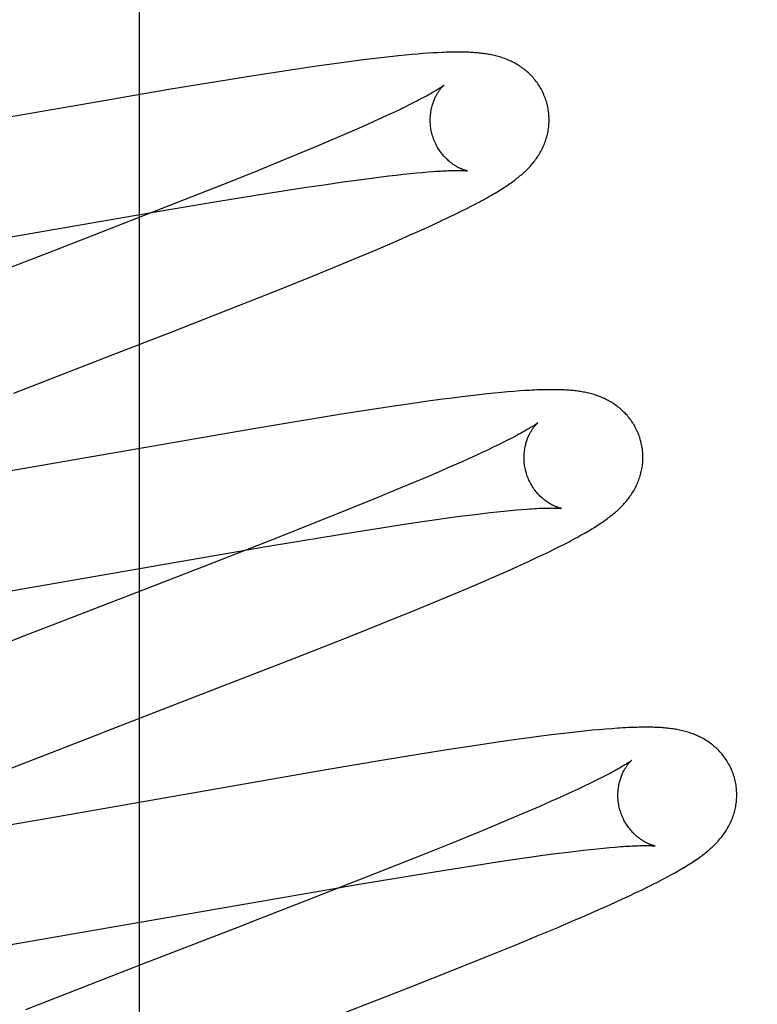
# Model space of a CAD drawing. Header units: inches. Extents: x 0 to 214, y 0 to 139.
# Tile 60 of 147: x 65.946 to 66.07, y 68.357 to 68.523. Entities that reach past the tile are written whole.
import ezdxf

# ---------------------------------------------------------------- set-up
doc = ezdxf.new("R2010")
doc.units = ezdxf.units.IN
doc.header["$LTSCALE"] = 11.786071
doc.header["$MEASUREMENT"] = 0
doc.linetypes.add('HIDDEN', pattern=[0.2, 0.1, -0.1])
doc.layers.add('DEFAULT_2', color=8, linetype='HIDDEN')
doc.layers.add('MAIN_OR_RIGHT_DOOR_ASSEMBLY', color=7, linetype='CONTINUOUS')

msp = doc.modelspace()

# ---------------------------------------------------------------- linework, layer by layer
at = {"layer": 'DEFAULT_2', "color": 8, "linetype": 'HIDDEN'}
for p, q in [((66.02523, 64.5799), (66.02523, 70.14041)), ((65.99523, 64.6099), (65.99523, 70.11041)), ((66.00388, 68.51617), (66.0015, 68.51587)), ((66.00542, 68.51636), (66.00388, 68.51617)), ((66.00693, 68.51654), (66.00542, 68.51636)), ((66.00839, 68.51671), (66.00693, 68.51654)), ((66.00983, 68.51686), (66.00839, 68.51671)), ((66.01105, 68.51698), (66.00983, 68.51686)), ((66.0121, 68.51708), (66.01105, 68.51698)), ((66.01309, 68.51716), (66.0121, 68.51708)), ((66.01401, 68.51723), (66.01309, 68.51716)), ((66.01487, 68.51729), (66.01401, 68.51723)), ((66.01568, 68.51735), (66.01487, 68.51729)), ((66.01645, 68.51739), (66.01568, 68.51735)), ((65.99385, 68.51479), (65.99022, 68.51425)), ((65.99648, 68.51517), (65.99385, 68.51479)), ((65.99903, 68.51553), (65.99648, 68.51517)), ((66.0015, 68.51587), (65.99903, 68.51553)), ((65.98548, 68.51351), (65.97955, 68.51255)), ((65.99022, 68.51425), (65.98548, 68.51351)), ((65.97123, 68.51117), (65.95804, 68.50892)), ((65.97955, 68.51255), (65.97123, 68.51117)), ((65.95804, 68.50892), (65.91956, 68.5022)), ((66.01002, 68.5078), (66.00905, 68.50734)), ((66.01092, 68.50824), (66.01002, 68.5078)), ((66.01177, 68.50865), (66.01092, 68.50824)), ((66.01256, 68.50905), (66.01177, 68.50865)), ((66.00695, 68.50636), (66.00581, 68.50584)), ((66.00803, 68.50686), (66.00695, 68.50636)), ((66.00905, 68.50734), (66.00803, 68.50686)), ((66.00274, 68.50448), (66.00075, 68.50361)), ((66.00462, 68.50531), (66.00274, 68.50448)), ((66.00581, 68.50584), (66.00462, 68.50531)), ((66.00075, 68.50361), (65.99865, 68.50271)), ((65.99644, 68.50177), (65.99333, 68.50047)), ((65.99865, 68.50271), (65.99644, 68.50177)), ((65.99333, 68.50047), (65.99006, 68.49913)), ((65.99006, 68.49913), (65.98574, 68.49737)), ((65.98574, 68.49737), (65.98026, 68.49517)), ((66.00276, 68.49595), (66.00492, 68.49624)), ((66.00492, 68.49624), (66.00695, 68.4965)), ((66.00695, 68.4965), (66.00825, 68.49666)), ((66.00825, 68.49666), (66.00948, 68.4968)), ((66.00948, 68.4968), (66.01066, 68.49693)), ((66.01066, 68.49693), (66.01179, 68.49705)), ((66.01179, 68.49705), (66.01286, 68.49716)), ((66.01286, 68.49716), (66.01383, 68.49725)), ((66.01383, 68.49725), (66.01478, 68.49733)), ((65.98026, 68.49517), (65.97251, 68.49211)), ((65.99043, 68.49414), (65.99396, 68.49468)), ((65.99396, 68.49468), (65.99732, 68.49518)), ((65.99732, 68.49518), (66.0005, 68.49564)), ((66.0005, 68.49564), (66.00276, 68.49595)), ((65.97895, 68.49228), (65.9858, 68.4934)), ((65.9858, 68.4934), (65.99043, 68.49414)), ((65.97251, 68.49211), (65.96115, 68.48767)), ((65.96957, 68.4907), (65.97895, 68.49228)), ((66.02039, 68.49071), (66.02133, 68.49118)), ((66.02133, 68.49118), (66.0222, 68.49163)), ((65.90596, 68.47969), (65.96957, 68.4907)), ((66.01717, 68.48916), (66.01832, 68.4897)), ((66.01832, 68.4897), (66.01939, 68.49022)), ((66.01939, 68.49022), (66.02039, 68.49071)), ((66.01328, 68.48737), (66.01465, 68.488)), ((66.01465, 68.488), (66.01595, 68.48859)), ((66.01595, 68.48859), (66.01717, 68.48916)), ((65.96115, 68.48767), (65.9547, 68.48516)), ((66.01034, 68.48608), (66.01183, 68.48673)), ((66.01183, 68.48673), (66.01328, 68.48737)), ((65.9547, 68.48516), (65.95142, 68.48389)), ((66.00568, 68.48407), (66.00805, 68.48508)), ((66.00805, 68.48508), (66.01034, 68.48608)), ((65.95142, 68.48389), (65.93806, 68.47873)), ((65.99985, 68.48163), (66.00324, 68.48304)), ((66.00324, 68.48304), (66.00568, 68.48407)), ((65.99541, 68.47981), (65.99985, 68.48163)), ((65.98982, 68.47756), (65.99541, 68.47981)), ((65.98296, 68.47483), (65.98982, 68.47756)), ((65.97158, 68.47037), (65.98296, 68.47483)), ((65.96184, 68.46659), (65.97158, 68.47037)), ((65.95854, 68.46531), (65.96184, 68.46659)), ((65.94513, 68.46013), (65.95854, 68.46531)), ((66.02203, 68.45967), (66.02052, 68.45949)), ((66.02345, 68.45983), (66.02203, 68.45967)), ((66.02477, 68.45998), (66.02345, 68.45983)), ((66.02601, 68.46011), (66.02477, 68.45998)), ((66.02716, 68.46022), (66.02601, 68.46011)), ((66.02823, 68.46031), (66.02716, 68.46022)), ((66.02924, 68.4604), (66.02823, 68.46031)), ((66.03019, 68.46047), (66.02924, 68.4604)), ((66.03109, 68.46053), (66.03019, 68.46047)), ((66.01225, 68.45838), (66.00872, 68.45786)), ((66.01481, 68.45874), (66.01225, 68.45838)), ((66.01731, 68.45908), (66.01481, 68.45874)), ((66.01894, 68.45929), (66.01731, 68.45908)), ((66.02052, 68.45949), (66.01894, 68.45929)), ((66.00024, 68.45655), (65.99423, 68.45558)), ((66.00504, 68.45731), (66.00024, 68.45655)), ((66.00872, 68.45786), (66.00504, 68.45731)), ((65.99423, 68.45558), (65.98581, 68.45418)), ((65.98581, 68.45418), (65.93498, 68.44534)), ((66.0268, 68.45149), (66.0259, 68.45105)), ((66.02764, 68.4519), (66.0268, 68.45149)), ((66.02842, 68.4523), (66.02764, 68.4519)), ((66.02392, 68.45012), (66.02285, 68.44962)), ((66.02494, 68.45059), (66.02392, 68.45012)), ((66.0259, 68.45105), (66.02494, 68.45059)), ((66.02055, 68.44858), (66.01868, 68.44775)), ((66.02173, 68.44911), (66.02055, 68.44858)), ((66.02285, 68.44962), (66.02173, 68.44911)), ((66.0167, 68.44689), (66.0146, 68.44599)), ((66.01868, 68.44775), (66.0167, 68.44689)), ((66.01241, 68.44506), (66.00932, 68.44377)), ((66.0146, 68.44599), (66.01241, 68.44506)), ((66.00932, 68.44377), (66.00607, 68.44242)), ((66.00607, 68.44242), (66.00177, 68.44068)), ((66.00177, 68.44068), (65.99632, 68.43849)), ((66.02273, 68.43971), (66.02403, 68.43986)), ((66.02403, 68.43986), (66.02527, 68.44001)), ((66.02527, 68.44001), (66.02646, 68.44014)), ((66.02646, 68.44014), (66.02759, 68.44026)), ((66.02759, 68.44026), (66.02867, 68.44037)), ((66.02867, 68.44037), (66.02968, 68.44046)), ((66.02968, 68.44046), (66.03063, 68.44054)), ((65.99632, 68.43849), (65.98859, 68.43543)), ((66.01049, 68.438), (66.01384, 68.4385)), ((66.01384, 68.4385), (66.01623, 68.43884)), ((66.01623, 68.43884), (66.01851, 68.43916)), ((66.01851, 68.43916), (66.02067, 68.43944)), ((66.02067, 68.43944), (66.02273, 68.43971)), ((65.9965, 68.43578), (66.00236, 68.43674)), ((66.00236, 68.43674), (66.00698, 68.43747)), ((66.00698, 68.43747), (66.01049, 68.438)), ((65.98859, 68.43543), (65.97728, 68.43101)), ((65.98825, 68.4344), (65.9965, 68.43578)), ((66.03776, 68.43471), (66.03855, 68.43512)), ((65.92446, 68.42336), (65.98825, 68.4344)), ((66.03407, 68.43289), (66.03508, 68.43338)), ((66.03508, 68.43338), (66.03603, 68.43384)), ((66.03603, 68.43384), (66.03692, 68.43429)), ((66.03692, 68.43429), (66.03776, 68.43471)), ((66.03059, 68.43127), (66.03183, 68.43184)), ((66.03183, 68.43184), (66.03298, 68.43238)), ((66.03298, 68.43238), (66.03407, 68.43289)), ((65.97728, 68.43101), (65.96758, 68.42725)), ((66.02644, 68.42942), (66.02789, 68.43006)), ((66.02789, 68.43006), (66.02928, 68.43068)), ((66.02928, 68.43068), (66.03059, 68.43127)), ((66.0218, 68.42742), (66.02415, 68.42842)), ((66.02415, 68.42842), (66.02644, 68.42942)), ((65.96758, 68.42725), (65.95201, 68.42123)), ((66.01937, 68.42639), (66.0218, 68.42742)), ((66.01249, 68.42355), (66.016, 68.42499)), ((66.016, 68.42499), (66.01937, 68.42639)), ((66.00791, 68.42169), (66.01249, 68.42355)), ((66.00119, 68.41901), (66.00791, 68.42169)), ((65.95201, 68.42123), (65.94751, 68.41948)), ((65.94751, 68.41948), (65.93076, 68.41295)), ((65.99208, 68.41542), (66.00119, 68.41901)), ((65.97599, 68.40916), (65.99208, 68.41542)), ((65.9604, 68.40313), (65.97599, 68.40916)), ((66.04242, 68.40338), (66.0411, 68.40324)), ((66.04362, 68.40349), (66.04242, 68.40338)), ((66.04472, 68.40358), (66.04362, 68.40349)), ((66.04575, 68.40366), (66.04472, 68.40358)), ((66.03101, 68.40201), (66.02846, 68.40165)), ((66.03348, 68.40234), (66.03101, 68.40201)), ((66.03507, 68.40254), (66.03348, 68.40234)), ((66.03663, 68.40274), (66.03507, 68.40254)), ((66.03816, 68.40292), (66.03663, 68.40274)), ((66.03966, 68.40309), (66.03816, 68.40292)), ((66.0411, 68.40324), (66.03966, 68.40309)), ((66.0184, 68.40014), (66.01349, 68.39936)), ((66.02218, 68.40072), (66.0184, 68.40014)), ((66.02582, 68.40127), (66.02218, 68.40072)), ((66.02846, 68.40165), (66.02582, 68.40127)), ((66.00735, 68.39835), (65.9977, 68.39672)), ((66.01349, 68.39936), (66.00735, 68.39835)), ((65.9977, 68.39672), (65.95116, 68.38862)), ((66.04374, 68.39526), (66.04292, 68.39486)), ((66.0445, 68.39565), (66.04374, 68.39526)), ((66.0401, 68.3935), (66.03905, 68.39302)), ((66.0411, 68.39398), (66.0401, 68.3935)), ((66.04204, 68.39443), (66.0411, 68.39398)), ((66.04292, 68.39486), (66.04204, 68.39443)), ((66.03678, 68.39198), (66.03556, 68.39144)), ((66.03794, 68.39251), (66.03678, 68.39198)), ((66.03905, 68.39302), (66.03794, 68.39251)), ((66.03364, 68.39059), (66.0316, 68.38971)), ((66.03556, 68.39144), (66.03364, 68.39059)), ((65.95116, 68.38862), (65.93948, 68.38662)), ((66.02946, 68.3888), (66.02644, 68.38753)), ((66.0316, 68.38971), (66.02946, 68.3888)), ((66.02644, 68.38753), (66.02325, 68.3862)), ((66.02325, 68.3862), (66.01902, 68.38448)), ((66.01902, 68.38448), (66.01364, 68.38231)), ((66.04213, 68.38334), (66.04327, 68.38346)), ((66.04327, 68.38346), (66.04434, 68.38356)), ((66.04434, 68.38356), (66.04536, 68.38366)), ((66.04536, 68.38366), (66.04632, 68.38374)), ((66.01364, 68.38231), (66.006, 68.37928)), ((66.02949, 68.38169), (66.03188, 68.38203)), ((66.03188, 68.38203), (66.03416, 68.38235)), ((66.03416, 68.38235), (66.03633, 68.38264)), ((66.03633, 68.38264), (66.03839, 68.3829)), ((66.03839, 68.3829), (66.03969, 68.38306)), ((66.03969, 68.38306), (66.04094, 68.3832)), ((66.04094, 68.3832), (66.04213, 68.38334)), ((66.018, 68.37992), (66.02263, 68.38065)), ((66.02263, 68.38065), (66.02614, 68.38119)), ((66.02614, 68.38119), (66.02949, 68.38169)), ((66.006, 68.37928), (65.99582, 68.37529)), ((66.00391, 68.37759), (66.01216, 68.37897)), ((66.01216, 68.37897), (66.018, 68.37992)), ((65.94023, 68.36656), (66.00391, 68.37759)), ((66.05084, 68.37657), (66.05179, 68.37704)), ((66.05179, 68.37704), (66.05268, 68.37748)), ((66.05268, 68.37748), (66.05352, 68.37791)), ((66.05352, 68.37791), (66.05431, 68.37832)), ((65.99582, 68.37529), (65.98619, 68.37155)), ((66.04753, 68.37501), (66.04871, 68.37556)), ((66.04871, 68.37556), (66.04981, 68.37608)), ((66.04981, 68.37608), (66.05084, 68.37657)), ((66.04345, 68.37316), (66.04489, 68.37381)), ((66.04489, 68.37381), (66.04626, 68.37442)), ((66.04626, 68.37442), (66.04753, 68.37501)), ((66.03891, 68.37119), (66.04121, 68.37218)), ((66.04121, 68.37218), (66.04345, 68.37316)), ((65.98291, 68.37028), (65.96954, 68.36511)), ((65.98619, 68.37155), (65.98291, 68.37028)), ((66.03653, 68.37018), (66.03891, 68.37119)), ((66.02976, 68.36736), (66.03321, 68.36879)), ((66.03321, 68.36879), (66.03653, 68.37018)), ((66.02525, 68.36553), (66.02976, 68.36736)), ((66.01958, 68.36325), (66.02525, 68.36553)), ((65.96954, 68.36511), (65.96616, 68.3638)), ((66.01163, 68.3601), (66.01958, 68.36325)), ((65.99795, 68.35476), (66.01163, 68.3601))]:
    msp.add_line(p, q, dxfattribs=at)
for points in [[(66.0348, 68.50896), (66.03474, 68.50917), (66.03466, 68.50942), (66.03458, 68.50966), (66.03449, 68.5099), (66.03439, 68.51014), (66.03429, 68.51037), (66.03419, 68.51061), (66.03408, 68.51084), (66.03396, 68.51106), (66.03384, 68.51129), (66.03371, 68.51151), (66.03358, 68.51173), (66.03345, 68.51194), (66.03331, 68.51215), (66.03316, 68.51235), (66.03301, 68.51255), (66.03286, 68.51275), (66.0327, 68.51294), (66.03254, 68.51313), (66.03238, 68.51331), (66.03221, 68.51349), (66.03204, 68.51367), (66.03187, 68.51383), (66.0317, 68.514), (66.03152, 68.51416), (66.03134, 68.51431), (66.03116, 68.51446), (66.03097, 68.51461), (66.03079, 68.51475), (66.0306, 68.51489), (66.0304, 68.51502), (66.03021, 68.51515), (66.03001, 68.51528), (66.02981, 68.5154), (66.02961, 68.51552), (66.02941, 68.51563), (66.0292, 68.51574), (66.029, 68.51584), (66.02879, 68.51594), (66.02858, 68.51604), (66.02837, 68.51613), (66.02816, 68.51622), (66.02795, 68.51631), (66.02773, 68.51639), (66.02752, 68.51646), (66.0273, 68.51654), (66.02708, 68.51661), (66.02686, 68.51668), (66.02663, 68.51674), (66.02641, 68.5168), (66.02619, 68.51686), (66.02596, 68.51691), (66.02574, 68.51697), (66.02551, 68.51701), (66.02528, 68.51706), (66.02505, 68.5171), (66.02483, 68.51714), (66.0246, 68.51718), (66.02436, 68.51721), (66.02413, 68.51724), (66.0239, 68.51727), (66.02366, 68.5173), (66.02343, 68.51733), (66.02319, 68.51735), (66.02295, 68.51737), (66.0227, 68.51739), (66.02246, 68.51741), (66.02221, 68.51742), (66.02195, 68.51744), (66.0217, 68.51745), (66.02143, 68.51746), (66.02117, 68.51747), (66.0209, 68.51747), (66.02062, 68.51748), (66.02034, 68.51748), (66.02005, 68.51749), (66.01976, 68.51749), (66.01946, 68.51748), (66.01916, 68.51748), (66.01885, 68.51748), (66.01853, 68.51747), (66.0182, 68.51746), (66.01787, 68.51745), (66.01753, 68.51744), (66.01718, 68.51742), (66.01645, 68.51739)], [(66.01748, 68.5119), (66.01747, 68.51189), (66.01745, 68.51188), (66.01743, 68.51186), (66.0174, 68.51184), (66.01736, 68.51181), (66.01731, 68.51177), (66.01725, 68.51173), (66.01718, 68.51168), (66.0171, 68.51162), (66.01701, 68.51156), (66.0169, 68.51149), (66.01679, 68.51141), (66.01666, 68.51133), (66.01652, 68.51124), (66.01636, 68.51114), (66.01619, 68.51104), (66.016, 68.51092), (66.0158, 68.5108), (66.01558, 68.51068), (66.01535, 68.51054), (66.0151, 68.5104), (66.01484, 68.51026), (66.01456, 68.5101), (66.01426, 68.50994), (66.01395, 68.50978), (66.01363, 68.5096), (66.01329, 68.50943), (66.01293, 68.50924), (66.01256, 68.50905)], [(66.01553, 68.5036), (66.01547, 68.5038), (66.01542, 68.50404), (66.01537, 68.50427), (66.01532, 68.5045), (66.01529, 68.50474), (66.01526, 68.50497), (66.01523, 68.50521), (66.01521, 68.50544), (66.0152, 68.50567), (66.01519, 68.5059), (66.01519, 68.50613), (66.0152, 68.50636), (66.01521, 68.50658), (66.01522, 68.5068), (66.01524, 68.50702), (66.01527, 68.50723), (66.0153, 68.50744), (66.01533, 68.50764), (66.01537, 68.50784), (66.01541, 68.50804), (66.01546, 68.50823), (66.01551, 68.50842), (66.01556, 68.5086), (66.01561, 68.50877), (66.01567, 68.50894), (66.01572, 68.5091), (66.01578, 68.50926), (66.01584, 68.50942), (66.01591, 68.50957), (66.01597, 68.50971), (66.01604, 68.50985), (66.0161, 68.50999), (66.01617, 68.51012), (66.01623, 68.51024), (66.0163, 68.51036), (66.01637, 68.51048), (66.01643, 68.51059), (66.0165, 68.51069), (66.01656, 68.51079), (66.01663, 68.51089), (66.01669, 68.51098), (66.01676, 68.51107), (66.01682, 68.51116), (66.01688, 68.51124), (66.01694, 68.51131), (66.017, 68.51138), (66.01705, 68.51145), (66.0171, 68.51151), (66.01716, 68.51157), (66.0172, 68.51163), (66.01725, 68.51168), (66.01729, 68.51172), (66.01733, 68.51176), (66.01737, 68.51179), (66.0174, 68.51182), (66.01742, 68.51185), (66.01745, 68.51187), (66.01746, 68.51189), (66.01747, 68.51189), (66.01748, 68.5119)], [(66.0222, 68.49163), (66.02262, 68.49184), (66.02302, 68.49205), (66.02341, 68.49226), (66.02379, 68.49246), (66.02415, 68.49266), (66.02451, 68.49285), (66.02485, 68.49304), (66.02518, 68.49323), (66.0255, 68.49341), (66.0258, 68.49359), (66.0261, 68.49377), (66.02639, 68.49394), (66.02666, 68.49411), (66.02693, 68.49427), (66.02719, 68.49443), (66.02744, 68.49459), (66.02768, 68.49475), (66.02792, 68.4949), (66.02815, 68.49505), (66.02837, 68.49521), (66.02859, 68.49536), (66.0288, 68.4955), (66.02901, 68.49565), (66.02921, 68.4958), (66.02941, 68.49595), (66.0296, 68.4961), (66.02979, 68.49625), (66.02998, 68.4964), (66.03017, 68.49655), (66.03035, 68.4967), (66.03053, 68.49685), (66.03071, 68.497), (66.03088, 68.49716), (66.03105, 68.49732), (66.03122, 68.49748), (66.03139, 68.49764), (66.03156, 68.49781), (66.03172, 68.49798), (66.03188, 68.49815), (66.03204, 68.49832), (66.0322, 68.49849), (66.03235, 68.49867), (66.0325, 68.49885), (66.03264, 68.49903), (66.03279, 68.49922), (66.03292, 68.4994), (66.03306, 68.49959), (66.03319, 68.49978), (66.03332, 68.49998), (66.03345, 68.50017), (66.03357, 68.50037), (66.03369, 68.50058), (66.0338, 68.50078), (66.03391, 68.50099), (66.03402, 68.5012), (66.03412, 68.50142), (66.03422, 68.50163), (66.03432, 68.50185), (66.03441, 68.50207), (66.03449, 68.50229), (66.03457, 68.50252), (66.03465, 68.50274), (66.03472, 68.50297), (66.03479, 68.50321), (66.03485, 68.50344), (66.03491, 68.50368), (66.03496, 68.50392), (66.03501, 68.50417), (66.03505, 68.50441), (66.03509, 68.50466), (66.03512, 68.50491), (66.03514, 68.50516), (66.03516, 68.50542), (66.03518, 68.50567), (66.03518, 68.50593), (66.03518, 68.50618), (66.03518, 68.50644), (66.03517, 68.5067), (66.03515, 68.50696), (66.03513, 68.50722), (66.0351, 68.50747), (66.03506, 68.50773), (66.03502, 68.50799), (66.03497, 68.50824), (66.03491, 68.5085), (66.03485, 68.50875), (66.0348, 68.50896)], [(66.02148, 68.4975), (66.02147, 68.4975), (66.02146, 68.49751), (66.02144, 68.49751), (66.02141, 68.49752), (66.02138, 68.49752), (66.02133, 68.49753), (66.02129, 68.49755), (66.02123, 68.49756), (66.02118, 68.49758), (66.02111, 68.49759), (66.02104, 68.49762), (66.02097, 68.49764), (66.02089, 68.49766), (66.02081, 68.49769), (66.02072, 68.49772), (66.02063, 68.49776), (66.02054, 68.4978), (66.02044, 68.49784), (66.02034, 68.49788), (66.02024, 68.49793), (66.02013, 68.49798), (66.02003, 68.49803), (66.01991, 68.49809), (66.0198, 68.49815), (66.01968, 68.49821), (66.01957, 68.49828), (66.01945, 68.49835), (66.01932, 68.49843), (66.0192, 68.49851), (66.01907, 68.49859), (66.01894, 68.49868), (66.01881, 68.49878), (66.01868, 68.49888), (66.01854, 68.49899), (66.01841, 68.4991), (66.01827, 68.49921), (66.01814, 68.49934), (66.018, 68.49946), (66.01786, 68.4996), (66.01772, 68.49974), (66.01759, 68.49988), (66.01745, 68.50004), (66.01732, 68.50019), (66.01718, 68.50036), (66.01705, 68.50053), (66.01692, 68.5007), (66.01679, 68.50088), (66.01667, 68.50107), (66.01655, 68.50126), (66.01643, 68.50146), (66.01632, 68.50166), (66.01621, 68.50186), (66.01611, 68.50207), (66.01601, 68.50228), (66.01591, 68.5025), (66.01582, 68.50272), (66.01574, 68.50295), (66.01566, 68.50317), (66.01559, 68.5034), (66.01553, 68.5036)], [(66.01478, 68.49733), (66.01568, 68.4974), (66.0161, 68.49743), (66.01651, 68.49745), (66.0169, 68.49748), (66.01727, 68.4975), (66.01762, 68.49752), (66.01796, 68.49753), (66.01828, 68.49754), (66.01857, 68.49756), (66.01886, 68.49756), (66.01912, 68.49757), (66.01937, 68.49757), (66.0196, 68.49758), (66.01981, 68.49758), (66.02002, 68.49758), (66.0202, 68.49757), (66.02037, 68.49757), (66.02053, 68.49757), (66.02068, 68.49756), (66.02081, 68.49756), (66.02092, 68.49755), (66.02103, 68.49755), (66.02112, 68.49754), (66.0212, 68.49753), (66.02127, 68.49753), (66.02133, 68.49752), (66.02138, 68.49752), (66.02142, 68.49751), (66.02145, 68.49751), (66.02147, 68.49751), (66.02148, 68.4975)], [(66.05059, 68.45217), (66.05053, 68.45238), (66.05045, 68.45263), (66.05036, 68.45288), (66.05027, 68.45312), (66.05018, 68.45336), (66.05008, 68.4536), (66.04997, 68.45383), (66.04986, 68.45407), (66.04974, 68.4543), (66.04962, 68.45452), (66.04949, 68.45475), (66.04935, 68.45496), (66.04922, 68.45518), (66.04907, 68.45539), (66.04893, 68.4556), (66.04878, 68.4558), (66.04862, 68.456), (66.04846, 68.45619), (66.0483, 68.45638), (66.04813, 68.45656), (66.04797, 68.45674), (66.04779, 68.45692), (66.04762, 68.45709), (66.04744, 68.45725), (66.04726, 68.45741), (66.04708, 68.45757), (66.04689, 68.45772), (66.04671, 68.45786), (66.04652, 68.458), (66.04632, 68.45814), (66.04613, 68.45828), (66.04593, 68.45841), (66.04573, 68.45853), (66.04553, 68.45865), (66.04532, 68.45877), (66.04512, 68.45888), (66.04491, 68.45899), (66.0447, 68.4591), (66.04449, 68.45919), (66.04428, 68.45929), (66.04407, 68.45938), (66.04385, 68.45947), (66.04364, 68.45955), (66.04342, 68.45963), (66.0432, 68.45971), (66.04298, 68.45978), (66.04275, 68.45986), (66.04253, 68.45992), (66.0423, 68.45998), (66.04208, 68.46004), (66.04185, 68.4601), (66.04162, 68.46015), (66.04139, 68.4602), (66.04117, 68.46025), (66.04094, 68.46029), (66.0407, 68.46033), (66.04047, 68.46037), (66.04024, 68.46041), (66.04, 68.46044), (66.03977, 68.46047), (66.03953, 68.4605), (66.03928, 68.46053), (66.03904, 68.46055), (66.03879, 68.46058), (66.03853, 68.4606), (66.03827, 68.46061), (66.03801, 68.46063), (66.03774, 68.46065), (66.03746, 68.46066), (66.03718, 68.46067), (66.03688, 68.46068), (66.03658, 68.46069), (66.03628, 68.46069), (66.03596, 68.46069), (66.03564, 68.46069), (66.03531, 68.46069), (66.03497, 68.46069), (66.03463, 68.46068), (66.03427, 68.46068), (66.03391, 68.46067), (66.03353, 68.46065), (66.03315, 68.46064), (66.03276, 68.46062), (66.03235, 68.4606), (66.03194, 68.46058), (66.03109, 68.46053)], [(66.03327, 68.45511), (66.03326, 68.4551), (66.03325, 68.45509), (66.03322, 68.45507), (66.03319, 68.45505), (66.03316, 68.45502), (66.03311, 68.45498), (66.03305, 68.45494), (66.03298, 68.45489), (66.0329, 68.45484), (66.03281, 68.45478), (66.03271, 68.45471), (66.0326, 68.45463), (66.03247, 68.45455), (66.03233, 68.45446), (66.03217, 68.45437), (66.03201, 68.45426), (66.03182, 68.45415), (66.03162, 68.45403), (66.03141, 68.45391), (66.03118, 68.45377), (66.03093, 68.45363), (66.03067, 68.45349), (66.0304, 68.45334), (66.03011, 68.45318), (66.0298, 68.45302), (66.02948, 68.45284), (66.02914, 68.45267), (66.02879, 68.45248), (66.02842, 68.4523)], [(66.03132, 68.44681), (66.03127, 68.44701), (66.03121, 68.44724), (66.03116, 68.44748), (66.03112, 68.44771), (66.03108, 68.44795), (66.03105, 68.44818), (66.03102, 68.44841), (66.031, 68.44865), (66.03099, 68.44888), (66.03098, 68.44911), (66.03098, 68.44933), (66.03099, 68.44956), (66.031, 68.44978), (66.03101, 68.45), (66.03103, 68.45022), (66.03106, 68.45043), (66.03109, 68.45064), (66.03112, 68.45084), (66.03116, 68.45105), (66.0312, 68.45124), (66.03125, 68.45143), (66.03129, 68.45162), (66.03135, 68.4518), (66.0314, 68.45197), (66.03145, 68.45214), (66.03151, 68.4523), (66.03157, 68.45246), (66.03163, 68.45262), (66.03169, 68.45277), (66.03176, 68.45291), (66.03182, 68.45305), (66.03189, 68.45319), (66.03195, 68.45332), (66.03202, 68.45344), (66.03209, 68.45356), (66.03215, 68.45368), (66.03222, 68.45379), (66.03228, 68.45389), (66.03235, 68.45399), (66.03241, 68.45409), (66.03248, 68.45418), (66.03254, 68.45427), (66.0326, 68.45436), (66.03266, 68.45444), (66.03272, 68.45451), (66.03278, 68.45459), (66.03284, 68.45465), (66.03289, 68.45472), (66.03294, 68.45478), (66.03299, 68.45483), (66.03304, 68.45488), (66.03308, 68.45492), (66.03312, 68.45496), (66.03315, 68.455), (66.03318, 68.45503), (66.03321, 68.45506), (66.03323, 68.45508), (66.03325, 68.45509), (66.03326, 68.4551), (66.03327, 68.45511)], [(66.03855, 68.43512), (66.03892, 68.43532), (66.03929, 68.43552), (66.03965, 68.43571), (66.04, 68.4359), (66.04033, 68.43608), (66.04066, 68.43627), (66.04098, 68.43645), (66.04129, 68.43662), (66.04159, 68.4368), (66.04188, 68.43697), (66.04216, 68.43714), (66.04244, 68.43731), (66.04271, 68.43747), (66.04297, 68.43763), (66.04322, 68.43779), (66.04347, 68.43795), (66.04371, 68.43811), (66.04394, 68.43827), (66.04417, 68.43842), (66.04439, 68.43857), (66.0446, 68.43872), (66.04481, 68.43887), (66.04501, 68.43902), (66.04521, 68.43917), (66.04541, 68.43932), (66.0456, 68.43947), (66.04579, 68.43962), (66.04597, 68.43977), (66.04616, 68.43992), (66.04634, 68.44007), (66.04651, 68.44023), (66.04669, 68.44039), (66.04686, 68.44054), (66.04703, 68.44071), (66.0472, 68.44087), (66.04737, 68.44103), (66.04753, 68.4412), (66.04769, 68.44137), (66.04785, 68.44155), (66.048, 68.44172), (66.04815, 68.4419), (66.0483, 68.44208), (66.04845, 68.44226), (66.04859, 68.44244), (66.04873, 68.44263), (66.04886, 68.44282), (66.04899, 68.44301), (66.04912, 68.4432), (66.04925, 68.4434), (66.04937, 68.4436), (66.04949, 68.4438), (66.0496, 68.44401), (66.04971, 68.44422), (66.04982, 68.44443), (66.04992, 68.44464), (66.05002, 68.44486), (66.05011, 68.44507), (66.0502, 68.44529), (66.05029, 68.44551), (66.05037, 68.44574), (66.05044, 68.44597), (66.05052, 68.4462), (66.05058, 68.44643), (66.05065, 68.44666), (66.0507, 68.4469), (66.05075, 68.44714), (66.0508, 68.44739), (66.05084, 68.44763), (66.05088, 68.44788), (66.05091, 68.44813), (66.05094, 68.44838), (66.05095, 68.44863), (66.05097, 68.44889), (66.05097, 68.44914), (66.05098, 68.4494), (66.05097, 68.44966), (66.05096, 68.44991), (66.05094, 68.45017), (66.05092, 68.45043), (66.05089, 68.45069), (66.05085, 68.45094), (66.05081, 68.4512), (66.05076, 68.45145), (66.0507, 68.45171), (66.05064, 68.45196), (66.05059, 68.45217)], [(66.03726, 68.44071), (66.03727, 68.44071), (66.03727, 68.44071), (66.03727, 68.44071), (66.03725, 68.44072), (66.03723, 68.44072), (66.0372, 68.44073), (66.03717, 68.44073), (66.03713, 68.44074), (66.03708, 68.44075), (66.03703, 68.44077), (66.03697, 68.44078), (66.0369, 68.4408), (66.03683, 68.44082), (66.03676, 68.44085), (66.03668, 68.44087), (66.0366, 68.4409), (66.03651, 68.44093), (66.03642, 68.44097), (66.03633, 68.441), (66.03623, 68.44104), (66.03613, 68.44109), (66.03603, 68.44113), (66.03593, 68.44118), (66.03582, 68.44124), (66.03571, 68.44129), (66.03559, 68.44135), (66.03548, 68.44142), (66.03536, 68.44149), (66.03524, 68.44156), (66.03511, 68.44163), (66.03499, 68.44172), (66.03486, 68.4418), (66.03473, 68.44189), (66.0346, 68.44199), (66.03447, 68.44209), (66.03433, 68.44219), (66.0342, 68.44231), (66.03406, 68.44242), (66.03393, 68.44254), (66.03379, 68.44267), (66.03365, 68.4428), (66.03352, 68.44294), (66.03338, 68.44309), (66.03324, 68.44324), (66.03311, 68.4434), (66.03297, 68.44357), (66.03284, 68.44373), (66.03271, 68.44391), (66.03258, 68.44409), (66.03246, 68.44428), (66.03234, 68.44447), (66.03222, 68.44466), (66.03211, 68.44486), (66.032, 68.44507), (66.0319, 68.44528), (66.0318, 68.44549), (66.0317, 68.44571), (66.03161, 68.44593), (66.03153, 68.44615), (66.03145, 68.44638), (66.03138, 68.44661), (66.03132, 68.44681)], [(66.03063, 68.44054), (66.03152, 68.44061), (66.03194, 68.44064), (66.03234, 68.44066), (66.03273, 68.44069), (66.0331, 68.44071), (66.03345, 68.44073), (66.03379, 68.44074), (66.0341, 68.44075), (66.03439, 68.44076), (66.03467, 68.44077), (66.03493, 68.44078), (66.03518, 68.44078), (66.0354, 68.44078), (66.03562, 68.44079), (66.03582, 68.44078), (66.036, 68.44078), (66.03617, 68.44078), (66.03633, 68.44078), (66.03647, 68.44077), (66.0366, 68.44077), (66.03672, 68.44076), (66.03682, 68.44075), (66.03691, 68.44075), (66.037, 68.44074), (66.03707, 68.44074), (66.03712, 68.44073), (66.03717, 68.44072), (66.03721, 68.44072), (66.03724, 68.44072), (66.03726, 68.44071), (66.03726, 68.44071)], [(66.06638, 68.39538), (66.06632, 68.39559), (66.06624, 68.39584), (66.06615, 68.39609), (66.06606, 68.39633), (66.06597, 68.39657), (66.06587, 68.39681), (66.06576, 68.39705), (66.06565, 68.39728), (66.06553, 68.39751), (66.0654, 68.39774), (66.06528, 68.39796), (66.06514, 68.39818), (66.065, 68.39839), (66.06486, 68.3986), (66.06471, 68.39881), (66.06456, 68.39901), (66.06441, 68.39921), (66.06425, 68.3994), (66.06409, 68.39959), (66.06392, 68.39978), (66.06375, 68.39996), (66.06358, 68.40013), (66.0634, 68.4003), (66.06322, 68.40047), (66.06304, 68.40063), (66.06286, 68.40078), (66.06267, 68.40093), (66.06249, 68.40108), (66.0623, 68.40122), (66.0621, 68.40136), (66.06191, 68.40149), (66.06171, 68.40162), (66.06151, 68.40175), (66.0613, 68.40187), (66.0611, 68.40199), (66.06089, 68.4021), (66.06068, 68.40221), (66.06047, 68.40231), (66.06026, 68.40241), (66.06005, 68.40251), (66.05984, 68.4026), (66.05963, 68.40269), (66.05941, 68.40277), (66.05919, 68.40285), (66.05897, 68.40293), (66.05875, 68.403), (66.05852, 68.40307), (66.0583, 68.40314), (66.05807, 68.4032), (66.05785, 68.40326), (66.05762, 68.40331), (66.05739, 68.40337), (66.05716, 68.40342), (66.05693, 68.40346), (66.0567, 68.40351), (66.05647, 68.40355), (66.05624, 68.40359), (66.056, 68.40362), (66.05577, 68.40365), (66.05553, 68.40369), (66.05529, 68.40371), (66.05504, 68.40374), (66.0548, 68.40376), (66.05455, 68.40379), (66.05429, 68.40381), (66.05403, 68.40383), (66.05377, 68.40384), (66.05349, 68.40386), (66.05322, 68.40387), (66.05293, 68.40388), (66.05264, 68.40389), (66.05234, 68.4039), (66.05203, 68.4039), (66.05171, 68.4039), (66.05139, 68.4039), (66.05106, 68.4039), (66.05071, 68.4039), (66.05036, 68.40389), (66.05, 68.40388), (66.04963, 68.40387), (66.04925, 68.40386), (66.04885, 68.40385), (66.04845, 68.40383), (66.04803, 68.40381), (66.0476, 68.40378), (66.04716, 68.40376), (66.04671, 68.40373), (66.04575, 68.40366)], [(65.94366, 68.39663), (65.95928, 68.4027), (65.9604, 68.40313)], [(66.04906, 68.39832), (66.04905, 68.39831), (66.04903, 68.3983), (66.04901, 68.39828), (66.04898, 68.39825), (66.04894, 68.39822), (66.04889, 68.39819), (66.04883, 68.39814), (66.04876, 68.39809), (66.04868, 68.39804), (66.04859, 68.39797), (66.04848, 68.3979), (66.04837, 68.39783), (66.04824, 68.39774), (66.04809, 68.39765), (66.04793, 68.39756), (66.04776, 68.39745), (66.04757, 68.39734), (66.04737, 68.39722), (66.04715, 68.39709), (66.04692, 68.39695), (66.04667, 68.39681), (66.04641, 68.39667), (66.04613, 68.39651), (66.04583, 68.39635), (66.04552, 68.39619), (66.0452, 68.39601), (66.04486, 68.39584), (66.0445, 68.39565)], [(66.04711, 68.39002), (66.04706, 68.39022), (66.047, 68.39045), (66.04695, 68.39069), (66.04691, 68.39092), (66.04687, 68.39116), (66.04684, 68.39139), (66.04681, 68.39163), (66.04679, 68.39186), (66.04678, 68.39209), (66.04677, 68.39232), (66.04677, 68.39255), (66.04678, 68.39277), (66.04679, 68.393), (66.0468, 68.39322), (66.04682, 68.39343), (66.04685, 68.39365), (66.04688, 68.39386), (66.04691, 68.39406), (66.04695, 68.39426), (66.04699, 68.39446), (66.04704, 68.39465), (66.04709, 68.39484), (66.04714, 68.39502), (66.04719, 68.39519), (66.04725, 68.39536), (66.04731, 68.39552), (66.04737, 68.39568), (66.04743, 68.39584), (66.04749, 68.39599), (66.04755, 68.39613), (66.04762, 68.39627), (66.04768, 68.39641), (66.04775, 68.39654), (66.04782, 68.39666), (66.04788, 68.39678), (66.04795, 68.3969), (66.04802, 68.39701), (66.04808, 68.39711), (66.04815, 68.39721), (66.04821, 68.39731), (66.04828, 68.3974), (66.04834, 68.39749), (66.0484, 68.39758), (66.04846, 68.39766), (66.04852, 68.39773), (66.04858, 68.3978), (66.04863, 68.39787), (66.04869, 68.39793), (66.04874, 68.39799), (66.04879, 68.39805), (66.04883, 68.39809), (66.04887, 68.39814), (66.04891, 68.39818), (66.04895, 68.39821), (66.04898, 68.39824), (66.04901, 68.39827), (66.04903, 68.39829), (66.04904, 68.3983), (66.04905, 68.39831), (66.04906, 68.39832)], [(66.05431, 68.37832), (66.05469, 68.37852), (66.05506, 68.37871), (66.05542, 68.37891), (66.05577, 68.3791), (66.05611, 68.37928), (66.05644, 68.37947), (66.05676, 68.37965), (66.05707, 68.37983), (66.05737, 68.38), (66.05767, 68.38018), (66.05795, 68.38035), (66.05823, 68.38051), (66.0585, 68.38068), (66.05876, 68.38084), (66.05902, 68.38101), (66.05927, 68.38117), (66.05951, 68.38132), (66.05974, 68.38148), (66.05997, 68.38163), (66.06019, 68.38179), (66.0604, 68.38194), (66.06061, 68.38209), (66.06081, 68.38223), (66.06101, 68.38238), (66.0612, 68.38253), (66.06139, 68.38268), (66.06158, 68.38283), (66.06177, 68.38298), (66.06195, 68.38313), (66.06213, 68.38328), (66.0623, 68.38344), (66.06248, 68.38359), (66.06265, 68.38375), (66.06282, 68.38391), (66.06299, 68.38407), (66.06315, 68.38424), (66.06332, 68.38441), (66.06348, 68.38458), (66.06363, 68.38475), (66.06379, 68.38493), (66.06394, 68.3851), (66.06409, 68.38528), (66.06424, 68.38547), (66.06438, 68.38565), (66.06452, 68.38583), (66.06465, 68.38602), (66.06478, 68.38621), (66.06491, 68.38641), (66.06503, 68.3866), (66.06516, 68.3868), (66.06528, 68.38701), (66.06539, 68.38721), (66.0655, 68.38742), (66.06561, 68.38763), (66.06571, 68.38785), (66.06581, 68.38806), (66.0659, 68.38828), (66.06599, 68.3885), (66.06608, 68.38872), (66.06616, 68.38894), (66.06623, 68.38917), (66.06631, 68.3894), (66.06637, 68.38963), (66.06644, 68.38987), (66.06649, 68.39011), (66.06655, 68.39035), (66.06659, 68.39059), (66.06663, 68.39084), (66.06667, 68.39109), (66.0667, 68.39134), (66.06673, 68.39159), (66.06674, 68.39184), (66.06676, 68.3921), (66.06677, 68.39235), (66.06677, 68.39261), (66.06676, 68.39286), (66.06675, 68.39312), (66.06673, 68.39338), (66.06671, 68.39364), (66.06668, 68.39389), (66.06664, 68.39415), (66.0666, 68.39441), (66.06655, 68.39466), (66.0665, 68.39491), (66.06643, 68.39517), (66.06638, 68.39538)], [(66.05306, 68.38392), (66.05306, 68.38392), (66.05306, 68.38392), (66.05304, 68.38393), (66.05302, 68.38393), (66.05299, 68.38394), (66.05295, 68.38394), (66.05291, 68.38395), (66.05286, 68.38396), (66.05281, 68.38398), (66.05275, 68.38399), (66.05269, 68.38401), (66.05262, 68.38403), (66.05254, 68.38406), (66.05247, 68.38408), (66.05238, 68.38411), (66.0523, 68.38414), (66.05221, 68.38418), (66.05211, 68.38422), (66.05202, 68.38426), (66.05192, 68.3843), (66.05181, 68.38435), (66.05171, 68.3844), (66.0516, 68.38445), (66.05149, 68.38451), (66.05138, 68.38457), (66.05126, 68.38463), (66.05114, 68.3847), (66.05102, 68.38477), (66.0509, 68.38485), (66.05077, 68.38493), (66.05064, 68.38502), (66.05052, 68.38511), (66.05038, 68.3852), (66.05025, 68.3853), (66.05012, 68.38541), (66.04998, 68.38552), (66.04985, 68.38564), (66.04971, 68.38576), (66.04958, 68.38589), (66.04944, 68.38602), (66.0493, 68.38616), (66.04917, 68.38631), (66.04903, 68.38646), (66.04889, 68.38662), (66.04876, 68.38678), (66.04863, 68.38695), (66.0485, 68.38712), (66.04837, 68.3873), (66.04825, 68.38749), (66.04813, 68.38768), (66.04801, 68.38788), (66.0479, 68.38808), (66.04779, 68.38828), (66.04769, 68.38849), (66.04759, 68.3887), (66.04749, 68.38892), (66.0474, 68.38914), (66.04732, 68.38936), (66.04724, 68.38959), (66.04717, 68.38982), (66.04711, 68.39002)], [(66.04632, 68.38374), (66.04721, 68.38381), (66.04763, 68.38384), (66.04804, 68.38387), (66.04843, 68.38389), (66.0488, 68.38391), (66.04916, 68.38393), (66.0495, 68.38395), (66.04982, 68.38396), (66.05013, 68.38397), (66.05042, 68.38398), (66.0507, 68.38399), (66.05096, 68.38399), (66.0512, 68.38399), (66.05143, 68.38399), (66.05163, 68.38399), (66.05182, 68.38399), (66.05199, 68.38399), (66.05214, 68.38398), (66.05228, 68.38398), (66.05241, 68.38397), (66.05253, 68.38397), (66.05263, 68.38396), (66.05272, 68.38396), (66.0528, 68.38395), (66.05286, 68.38394), (66.05292, 68.38394), (66.05297, 68.38393), (66.05301, 68.38393), (66.05303, 68.38393), (66.05305, 68.38392), (66.05306, 68.38392)], [(65.96616, 68.3638), (65.96504, 68.36336), (65.9471, 68.35637)]]:
    msp.add_lwpolyline(points, dxfattribs=at)
at = {"layer": 'MAIN_OR_RIGHT_DOOR_ASSEMBLY', "color": 8, "linetype": 'HIDDEN'}
msp.add_line((66.07023, 75.31541), (66.07023, 59.83875), dxfattribs=at)
at = {"layer": 'MAIN_OR_RIGHT_DOOR_ASSEMBLY', "color": 3, "linetype": 'Continuous'}
msp.add_line((65.96623, 75.16041), (65.96623, 59.99375), dxfattribs=at)

doc.saveas('drawing.dxf')
